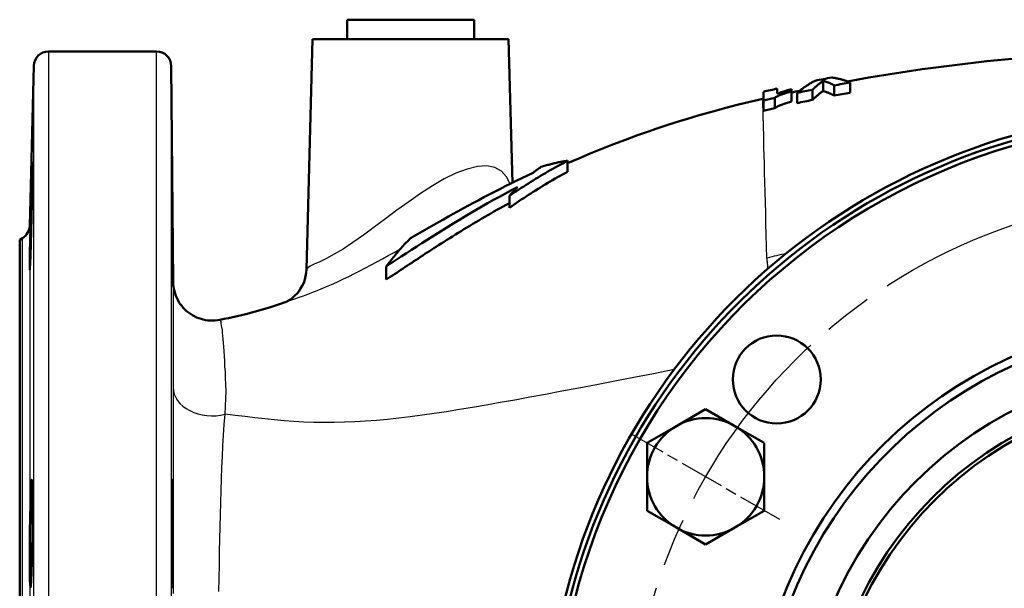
# Model space of a CAD drawing. Header units: millimetres. Extents: x 257 to 2036, y 206 to 1822.
# Tile 9 of 66: x 829 to 1031, y 392 to 508. Entities that reach past the tile are written whole.
import ezdxf

# ---------------------------------------------------------------- set-up
doc = ezdxf.new("R2010")
doc.units = ezdxf.units.MM
doc.header["$LTSCALE"] = 7
doc.linetypes.add('CHAIN', pattern=[0.3543, 0.2362, -0.0295, 0.0591, -0.0295])
for name, color, linetype, lineweight in [('Mittellinie(DIN)', 4, 'CHAIN', 25), ('Mittelpunktmarkierung(DIN)', 4, 'CHAIN', 25), ('Sichtbare Kanten(DIN)', 7, 'Continuous', 50), ('Sichtbare tangentiale Kanten(DIN)', 3, 'Continuous', 25)]:
    doc.layers.add(name, color=color, linetype=linetype, lineweight=lineweight)

msp = doc.modelspace()

# ---------------------------------------------------------------- linework, layer by layer
at = {"layer": 'Mittellinie(DIN)', "linetype": 'CHAIN', "ltscale": 23.990969}
msp.add_circle((1069.44, 357.43), 115, dxfattribs=at)
at = {"layer": 'Mittelpunktmarkierung(DIN)', "linetype": 'CHAIN', "ltscale": 5.555937}
msp.add_line((985, 406.18), (954.69, 423.68), dxfattribs=at)
at = {"layer": 'Sichtbare Kanten(DIN)'}
for p, q in [((896.44, 508.43), (922.44, 508.43)), ((896.44, 508.43), (896.44, 504.43)), ((922.44, 508.43), (922.44, 504.43)), ((889.36, 504.43), (888.13, 457.37)), ((889.36, 504.43), (929.52, 504.43)), ((929.52, 504.43), (930.29, 475.08)), ((857.47, 501.93), (835.34, 501.93)), ((831.49, 466.27), (832.34, 499.01)), ((860.85, 454.8), (860.47, 498.96)), ((993.92, 495.91), (993.92, 493.85)), ((984.5, 493.31), (984.5, 494.34)), ((987.42, 493.77), (987.42, 494.2)), ((987.42, 493.77), (987.42, 491.69)), ((991.7, 494.12), (991.7, 492.03)), ((996.18, 494.99), (996.18, 492.91)), ((999.41, 495.59), (999.41, 493.51)), ((981.69, 493.71), (981.69, 491.93)), ((981.69, 491.93), (981.69, 489.83)), ((983.99, 492.45), (983.99, 490.35)), ((988.57, 493.48), (988.57, 491.38)), ((941.58, 479.6), (941.58, 477.34)), ((929.7, 472.42), (929.7, 469.98)), ((829.44, 463.43), (829.99, 463.75)), ((829.44, 357.43), (829.44, 463.43)), ((904.44, 457.93), (904.44, 455.26)), ((963.85, 425.32), (969.85, 428.79)), ((969.85, 428.79), (975.85, 425.32)), ((957.85, 421.86), (963.85, 425.32)), ((975.85, 425.32), (981.85, 421.86)), ((957.85, 414.93), (957.85, 421.86)), ((981.85, 421.86), (981.85, 414.93)), ((957.85, 408), (957.85, 414.93)), ((981.85, 414.93), (981.85, 408)), ((963.85, 404.54), (957.85, 408)), ((981.85, 408), (975.85, 404.54)), ((969.85, 401.08), (963.85, 404.54)), ((975.85, 404.54), (969.85, 401.08))]:
    msp.add_line(p, q, dxfattribs=at)
at = {"layer": 'Sichtbare Kanten(DIN)', "flags": 128}
for points in [[(992.28, 495.96), (992.13, 495.88), (991.97, 495.8), (991.82, 495.71), (991.66, 495.63), (991.51, 495.54), (991.35, 495.45), (991.19, 495.35), (991.04, 495.26), (990.88, 495.16), (990.73, 495.06), (990.57, 494.96), (990.42, 494.86), (990.26, 494.76), (990.11, 494.65), (989.95, 494.54), (989.8, 494.43), (989.64, 494.32), (989.49, 494.2), (989.33, 494.09), (989.18, 493.97), (989.03, 493.85), (988.87, 493.73), (988.72, 493.6), (988.57, 493.48)], [(991.7, 494.12), (991.8, 494.21), (991.89, 494.29), (991.98, 494.38), (992.07, 494.46), (992.16, 494.54), (992.25, 494.62), (992.35, 494.7), (992.44, 494.78), (992.53, 494.86), (992.62, 494.94), (992.71, 495.01), (992.81, 495.09), (992.9, 495.16), (992.99, 495.24), (993.08, 495.31), (993.18, 495.38), (993.27, 495.45), (993.36, 495.52), (993.45, 495.59), (993.55, 495.65), (993.64, 495.72), (993.73, 495.79), (993.82, 495.85), (993.92, 495.91)], [(993.92, 495.91), (994.01, 495.89), (994.11, 495.86), (994.2, 495.83), (994.29, 495.8), (994.39, 495.77), (994.48, 495.74), (994.58, 495.71), (994.67, 495.67), (994.77, 495.64), (994.86, 495.6), (994.96, 495.56), (995.05, 495.53), (995.14, 495.49), (995.24, 495.45), (995.33, 495.41), (995.43, 495.37), (995.52, 495.32), (995.62, 495.28), (995.71, 495.23), (995.8, 495.19), (995.9, 495.14), (995.99, 495.09), (996.09, 495.04), (996.18, 494.99)], [(999.41, 495.59), (999.26, 495.66), (999.1, 495.72), (998.94, 495.78), (998.78, 495.84), (998.63, 495.9), (998.47, 495.95), (998.31, 496.01), (998.15, 496.06), (997.99, 496.11), (997.84, 496.16), (997.68, 496.2), (997.52, 496.24), (997.36, 496.29), (997.2, 496.33), (997.05, 496.36), (996.89, 496.4), (996.73, 496.43), (996.57, 496.46), (996.42, 496.49), (996.26, 496.52), (996.1, 496.55), (995.94, 496.57), (995.79, 496.59), (995.63, 496.61)], [(983.99, 492.45), (984.08, 492.51), (984.17, 492.57), (984.27, 492.63), (984.37, 492.69), (984.49, 492.75), (984.61, 492.81), (984.73, 492.86), (984.86, 492.92), (985, 492.98), (985.14, 493.04), (985.28, 493.1), (985.41, 493.15), (985.56, 493.2), (985.71, 493.25), (985.86, 493.3), (986.02, 493.36), (986.18, 493.41), (986.35, 493.46), (986.52, 493.51), (986.7, 493.57), (986.88, 493.62), (987.06, 493.67), (987.24, 493.72), (987.42, 493.77)], [(987.42, 494.2), (987.29, 494.17), (987.16, 494.13), (987.03, 494.1), (986.9, 494.06), (986.77, 494.03), (986.64, 493.99), (986.51, 493.95), (986.38, 493.92), (986.26, 493.88), (986.13, 493.84), (986.01, 493.81), (985.89, 493.77), (985.77, 493.73), (985.64, 493.69), (985.53, 493.66), (985.41, 493.62), (985.29, 493.58), (985.17, 493.54), (985.06, 493.5), (984.95, 493.46), (984.83, 493.42), (984.72, 493.38), (984.61, 493.34), (984.5, 493.31)], [(993.92, 493.85), (993.82, 493.79), (993.73, 493.72), (993.64, 493.66), (993.55, 493.59), (993.45, 493.52), (993.36, 493.45), (993.27, 493.38), (993.18, 493.31), (993.08, 493.24), (992.99, 493.16), (992.9, 493.09), (992.81, 493.01), (992.71, 492.94), (992.62, 492.86), (992.53, 492.78), (992.44, 492.7), (992.35, 492.62), (992.25, 492.54), (992.16, 492.46), (992.07, 492.37), (991.98, 492.29), (991.89, 492.2), (991.8, 492.12), (991.7, 492.03)], [(996.18, 492.91), (996.09, 492.96), (995.99, 493.01), (995.9, 493.06), (995.8, 493.11), (995.71, 493.15), (995.62, 493.2), (995.52, 493.24), (995.43, 493.29), (995.33, 493.33), (995.24, 493.37), (995.14, 493.41), (995.05, 493.45), (994.96, 493.49), (994.86, 493.53), (994.77, 493.57), (994.67, 493.6), (994.58, 493.64), (994.48, 493.67), (994.39, 493.71), (994.29, 493.74), (994.2, 493.77), (994.11, 493.8), (994.01, 493.83), (993.92, 493.85)], [(941.58, 479.07), (943.89, 480.07), (946.23, 481.05), (948.61, 482.01), (951.01, 482.96), (953.44, 483.88), (955.89, 484.79), (958.37, 485.66), (959.62, 486.09), (960.88, 486.51), (962.13, 486.93), (963.4, 487.33), (964.67, 487.73), (965.94, 488.12), (968.51, 488.88), (971.09, 489.62), (973.69, 490.32), (976.3, 491), (978.92, 491.64), (981.55, 492.26)], [(987.42, 491.69), (987.21, 491.63), (986.99, 491.57), (986.77, 491.5), (986.56, 491.44), (986.35, 491.37), (986.14, 491.31), (985.94, 491.24), (985.74, 491.17), (985.55, 491.1), (985.37, 491.04), (985.21, 490.97), (985.06, 490.92), (984.93, 490.86), (984.81, 490.81), (984.7, 490.76), (984.61, 490.71), (984.52, 490.66), (984.43, 490.62), (984.35, 490.57), (984.27, 490.53), (984.2, 490.48), (984.12, 490.44), (984.06, 490.39), (983.99, 490.35)], [(831.77, 471.56), (831.84, 474.14), (831.91, 476.38), (831.97, 478.03), (832.02, 479.01), (832.05, 479.29), (832.07, 478.81), (832.06, 477.64), (832.04, 475.81), (832.01, 473.45), (831.95, 470.83), (831.89, 467.96), (831.82, 465.09), (831.75, 462.53), (831.67, 460.28), (831.6, 458.59), (831.55, 457.59), (831.51, 457.3), (831.49, 457.79), (831.49, 458.96), (831.52, 460.82), (831.56, 463.17), (831.62, 465.83), (831.69, 468.74), (831.77, 471.56)], [(860.66, 471.56), (860.68, 468.74), (860.71, 465.82), (860.73, 463.17), (860.74, 460.82), (860.75, 458.96), (860.75, 457.79), (860.75, 457.3), (860.73, 457.59), (860.71, 458.59), (860.69, 460.28), (860.67, 462.53), (860.64, 465.09), (860.62, 467.96), (860.6, 470.83), (860.58, 473.45), (860.57, 475.81), (860.56, 477.64), (860.56, 478.81), (860.57, 479.29), (860.58, 479.01), (860.59, 478.03), (860.61, 476.38), (860.64, 474.14), (860.66, 471.56)], [(941.58, 479.6), (941.07, 479.33), (940.56, 479.05), (940.05, 478.77), (939.55, 478.49), (939.04, 478.21), (938.54, 477.93), (938.04, 477.64), (937.53, 477.35), (937.04, 477.06), (936.54, 476.77), (936.04, 476.47), (935.55, 476.18), (935.05, 475.88), (934.56, 475.57), (934.07, 475.27), (933.58, 474.96), (933.09, 474.65), (932.6, 474.34), (932.12, 474.03), (931.63, 473.71), (931.15, 473.39), (930.66, 473.07), (930.18, 472.75), (929.7, 472.42)], [(934.51, 477.08), (934.57, 477.13), (934.64, 477.19), (934.71, 477.24), (934.78, 477.29), (934.84, 477.35), (934.91, 477.4), (934.98, 477.45), (935.05, 477.5), (935.12, 477.56), (935.18, 477.61), (935.25, 477.66), (935.32, 477.71), (935.39, 477.76), (935.46, 477.81), (935.53, 477.86), (935.59, 477.91), (935.66, 477.96), (935.73, 478.01), (935.8, 478.06), (935.87, 478.11), (935.94, 478.16), (936.01, 478.21), (936.07, 478.26), (936.14, 478.31)], [(936.14, 478.31), (936.37, 478.38), (936.59, 478.45), (936.82, 478.52), (937.05, 478.59), (937.27, 478.65), (937.5, 478.72), (937.72, 478.78), (937.95, 478.84), (938.18, 478.9), (938.4, 478.96), (938.63, 479.01), (938.86, 479.07), (939.08, 479.12), (939.31, 479.17), (939.54, 479.22), (939.76, 479.27), (939.99, 479.32), (940.22, 479.37), (940.45, 479.41), (940.67, 479.45), (940.9, 479.49), (941.13, 479.53), (941.36, 479.57), (941.58, 479.6)], [(909.44, 463.73), (910.38, 464.27), (911.32, 464.81), (912.28, 465.36), (913.24, 465.91), (914.21, 466.47), (915.19, 467.03), (916.19, 467.59), (917.19, 468.15), (918.2, 468.72), (919.22, 469.28), (920.25, 469.85), (921.29, 470.42), (922.34, 470.98), (923.39, 471.55), (924.46, 472.11), (925.54, 472.68), (926.63, 473.24), (927.72, 473.8), (928.83, 474.36), (929.95, 474.91), (931.07, 475.46), (932.21, 476), (933.35, 476.54), (934.51, 477.08)], [(941.58, 477.34), (941.07, 477.06), (940.56, 476.78), (940.05, 476.49), (939.54, 476.21), (939.04, 475.92), (938.53, 475.63), (938.03, 475.33), (937.53, 475.04), (937.03, 474.74), (936.53, 474.44), (936.03, 474.14), (935.54, 473.83), (935.05, 473.52), (934.55, 473.21), (934.06, 472.9), (933.57, 472.58), (933.08, 472.27), (932.6, 471.95), (932.11, 471.63), (931.63, 471.3), (931.14, 470.97), (930.66, 470.64), (930.18, 470.31), (929.7, 469.98)], [(931.34, 474.19), (930.09, 473.54), (928.85, 472.89), (927.63, 472.23), (926.42, 471.56), (925.22, 470.9), (924.04, 470.23), (922.87, 469.55), (921.72, 468.88), (920.57, 468.2), (919.44, 467.51), (918.31, 466.83), (917.2, 466.15), (916.1, 465.46), (915.01, 464.77), (913.92, 464.09), (912.84, 463.4), (911.77, 462.71), (910.71, 462.02), (909.65, 461.34), (908.6, 460.65), (907.55, 459.97), (906.51, 459.29), (905.48, 458.61), (904.44, 457.93)], [(929.7, 472.42), (929.77, 472.5), (929.84, 472.58), (929.9, 472.65), (929.97, 472.73), (930.04, 472.8), (930.11, 472.88), (930.18, 472.95), (930.24, 473.03), (930.31, 473.1), (930.38, 473.18), (930.45, 473.25), (930.52, 473.33), (930.58, 473.4), (930.65, 473.47), (930.72, 473.55), (930.79, 473.62), (930.86, 473.69), (930.93, 473.76), (931, 473.84), (931.06, 473.91), (931.13, 473.98), (931.2, 474.05), (931.27, 474.12), (931.34, 474.19)], [(929.7, 470.94), (929.05, 470.59), (928.41, 470.24), (927.77, 469.89), (927.13, 469.53), (926.5, 469.17), (925.87, 468.82), (925.24, 468.46), (924.62, 468.1), (924.01, 467.74), (923.39, 467.38), (922.78, 467.02), (922.18, 466.66), (921.58, 466.3), (920.98, 465.93), (920.38, 465.57), (919.79, 465.21), (919.2, 464.84), (918.62, 464.48), (918.03, 464.12), (917.46, 463.75), (916.88, 463.39), (916.31, 463.02), (915.74, 462.66), (915.17, 462.3)], [(904.44, 457.93), (904.65, 458.2), (904.85, 458.47), (905.05, 458.74), (905.25, 459), (905.45, 459.26), (905.66, 459.52), (905.86, 459.78), (906.07, 460.03), (906.27, 460.28), (906.48, 460.53), (906.68, 460.77), (906.89, 461.02), (907.1, 461.26), (907.31, 461.5), (907.52, 461.73), (907.73, 461.96), (907.94, 462.19), (908.15, 462.42), (908.37, 462.65), (908.58, 462.87), (908.79, 463.09), (909.01, 463.3), (909.23, 463.52), (909.44, 463.73)], [(904.44, 455.26), (904.87, 455.54), (905.3, 455.83), (905.74, 456.12), (906.17, 456.4), (906.61, 456.69), (907.05, 456.98), (907.48, 457.27), (907.92, 457.56), (908.36, 457.86), (908.81, 458.15), (909.25, 458.44), (909.7, 458.73), (910.14, 459.03), (910.59, 459.32), (911.04, 459.62), (911.49, 459.92), (911.95, 460.21), (912.4, 460.51), (912.86, 460.81), (913.32, 461.1), (913.78, 461.4), (914.24, 461.7), (914.71, 462), (915.17, 462.3)], [(883.83, 450.66), (883.84, 450.66), (883.86, 450.67), (883.91, 450.69), (883.98, 450.72), (884.07, 450.77), (884.18, 450.82), (884.32, 450.9), (884.48, 450.99), (884.66, 451.1), (884.85, 451.23), (885.06, 451.37), (885.27, 451.54), (885.49, 451.72), (885.71, 451.92), (885.93, 452.14), (886.15, 452.37), (886.56, 452.87), (886.94, 453.42), (887.28, 454.02), (887.57, 454.64), (887.8, 455.3), (887.97, 455.98), (888.08, 456.67), (888.13, 457.37)], [(860.85, 454.8), (860.85, 454.78), (860.85, 454.75), (860.85, 454.71), (860.86, 454.64), (860.86, 454.58), (860.86, 454.5), (860.87, 454.41), (860.87, 454.3), (860.89, 454.07), (860.92, 453.83), (861, 453.36), (861.11, 452.89), (861.24, 452.43), (861.4, 451.97), (861.59, 451.53), (861.81, 451.1), (862.05, 450.68), (862.32, 450.27), (862.61, 449.89), (862.92, 449.52), (863.26, 449.17), (863.61, 448.84), (863.99, 448.54), (864.38, 448.25), (864.79, 448), (865.21, 447.76), (865.65, 447.55), (866.1, 447.38), (866.56, 447.22), (867.03, 447.1), (867.5, 447), (867.98, 446.93), (868.46, 446.9), (868.94, 446.89), (869.43, 446.91), (869.91, 446.96), (870.38, 447.03)], [(870.38, 447.03), (871.29, 447.22), (872.19, 447.4), (873.97, 447.8), (875.73, 448.23), (877.45, 448.69), (879.14, 449.16), (880.8, 449.66), (882.42, 450.18), (884, 450.72)], [(831.77, 413.09), (831.84, 414.07), (831.91, 414.34), (831.97, 413.86), (832.02, 412.69), (832.05, 410.84), (832.07, 408.49), (832.06, 405.86), (832.04, 402.98), (832.01, 400.13), (831.95, 397.57), (831.89, 395.34), (831.82, 393.65), (831.75, 392.65), (831.67, 392.36), (831.6, 392.84), (831.55, 394), (831.51, 395.85), (831.49, 398.21), (831.49, 400.85), (831.52, 403.76), (831.56, 406.61), (831.62, 409.18), (831.69, 411.44), (831.77, 413.09)], [(860.66, 413.09), (860.68, 411.44), (860.71, 409.18), (860.73, 406.61), (860.74, 403.76), (860.75, 400.85), (860.75, 398.21), (860.75, 395.85), (860.73, 394), (860.71, 392.84), (860.69, 392.36), (860.67, 392.65), (860.64, 393.65), (860.62, 395.34), (860.6, 397.58), (860.58, 400.13), (860.57, 402.98), (860.56, 405.86), (860.56, 408.49), (860.57, 410.84), (860.58, 412.69), (860.59, 413.86), (860.61, 414.34), (860.64, 414.07), (860.66, 413.09)]]:
    msp.add_lwpolyline(points, dxfattribs=at)
at = {"layer": 'Sichtbare Kanten(DIN)'}
for centre, radius in [((984.4, 434.84), 9), ((1069.44, 357.43), 80), ((1069.44, 357.43), 75.27), ((1069.44, 357.43), 74.55)]:
    msp.add_circle(centre, radius, dxfattribs=at)
for centre, radius, start, end in [((835.34, 498.93), 3, 90, 178.5), ((857.47, 498.93), 3, 0.5, 90), ((1069.44, 107.43), 394.74, 90, 100.2989), ((1069.44, 107.43), 396.12, 100.7391, 101.2326), ((1069.44, 107.43), 396.12, 102.3818, 102.7983), ((1069.44, 107.43), 394.74, 101.7437, 101.9927), ((1069.44, 107.43), 394.42, 101.367, 101.8323), ((1069.44, 107.43), 394.42, 100.2269, 100.7046), ((1069.44, 107.43), 394.74, 102.8439, 102.8657), ((1069.44, 107.43), 394.39, 102.5129, 102.8555), ((1069.44, 107.43), 392.37, 101.4272, 101.895), ((1069.44, 107.43), 392.37, 100.2809, 100.7612), ((1069.44, 357.43), 132.5, 217.3604, 167.713), ((1069.44, 107.43), 392.33, 102.5794, 102.9239), ((1069.44, 357.43), 131.5, 217.3641, 167.4879), ((1069.44, 357.43), 130.5, 67.461, 167.2906), ((1069.44, 357.43), 130.5, 217.3707, 66.8743), ((828.49, 466.35), 3, 300, 358.5), ((1069.44, 357.43), 90, 200.2772, 159.7228), ((1069.44, 357.43), 88.27, 201.0766, 158.9234), ((969.85, 414.93), 12, 120, 180), ((969.85, 414.93), 12, 60, 120), ((969.85, 414.93), 12, 0, 60), ((969.85, 414.93), 12, 180, 240), ((969.85, 414.93), 12, 300, 0), ((969.85, 414.93), 12, 240, 300)]:
    msp.add_arc(centre, radius, start, end, dxfattribs=at)
at = {"layer": 'Sichtbare tangentiale Kanten(DIN)'}
for p, q in [((835.34, 501.93), (835.34, 357.43)), ((857.47, 357.43), (857.47, 501.93)), ((832.34, 357.43), (832.34, 499.01)), ((860.47, 498.96), (860.47, 365.09)), ((831.49, 466.27), (831.49, 357.43)), ((829.99, 357.43), (829.99, 463.75))]:
    msp.add_line(p, q, dxfattribs=at)
at = {"layer": 'Sichtbare tangentiale Kanten(DIN)', "flags": 128}
for points in [[(982.39, 459.68), (982.32, 462.12), (982.26, 464.45), (982.2, 466.69), (982.14, 468.9), (982.08, 471.06), (982.03, 473.17), (981.97, 475.19), (981.92, 477.13), (981.88, 478.96), (981.83, 480.67), (981.79, 482.24), (981.76, 483.68), (981.73, 484.99), (981.7, 486.19), (981.67, 487.3), (981.64, 488.32), (981.62, 489.24), (981.6, 490.04), (981.58, 490.72), (981.57, 491.28), (981.56, 491.72), (981.55, 492.03), (981.55, 492.2), (981.55, 492.26)], [(929.83, 474.84), (929.11, 476.32), (928.07, 477.46), (926.7, 478.2), (925.04, 478.53), (923.12, 478.41), (921, 477.89), (918.73, 477.02), (916.36, 475.86), (913.93, 474.46), (911.49, 472.89), (909.07, 471.21), (906.67, 469.47), (904.31, 467.71), (902.02, 465.99), (899.79, 464.35), (897.66, 462.84), (895.65, 461.53), (893.83, 460.46), (892.23, 459.61), (890.86, 458.93), (889.75, 458.4), (888.92, 457.99), (888.39, 457.66), (888.17, 457.37)], [(884.24, 450.81), (884.75, 451), (885.32, 451.2), (885.94, 451.42), (886.62, 451.66), (887.34, 451.91), (888.11, 452.19), (888.92, 452.5), (889.78, 452.83), (890.68, 453.18), (891.62, 453.56), (892.6, 453.97), (893.61, 454.42), (894.66, 454.89), (895.74, 455.4), (896.84, 455.94), (897.96, 456.5), (899.09, 457.08), (900.23, 457.68), (901.38, 458.29), (902.54, 458.91), (903.71, 459.54), (904.89, 460.18), (906.07, 460.82), (907.26, 461.47)], [(982.63, 457.53), (982.62, 457.62), (982.61, 457.71), (982.6, 457.81), (982.58, 457.9), (982.57, 457.99), (982.56, 458.09), (982.56, 458.18), (982.55, 458.27), (982.54, 458.36), (982.53, 458.45), (982.52, 458.54), (982.51, 458.63), (982.5, 458.72), (982.49, 458.81), (982.48, 458.9), (982.47, 458.99), (982.46, 459.07), (982.45, 459.16), (982.44, 459.25), (982.43, 459.34), (982.42, 459.42), (982.41, 459.51), (982.4, 459.59), (982.39, 459.68)], [(860.85, 454.8), (860.85, 454.82), (860.85, 454.76), (860.85, 454.62), (860.85, 454.4), (860.85, 454.1), (860.85, 453.73), (860.85, 453.27), (860.85, 452.74), (860.85, 452.13), (860.85, 451.44), (860.85, 450.67), (860.85, 449.82), (860.85, 448.89), (860.85, 447.88), (860.85, 446.79), (860.85, 445.62), (860.85, 444.37), (860.85, 443.02), (860.85, 441.6), (860.85, 440.09), (860.85, 438.5), (860.85, 436.82), (860.85, 435.07), (860.85, 433.24)], [(871.48, 427.72), (871.6, 429.41), (871.67, 431), (871.68, 432.47), (871.66, 433.85), (871.6, 435.14), (871.54, 436.36), (871.46, 437.5), (871.4, 438.59), (871.34, 439.63), (871.29, 440.6), (871.23, 441.5), (871.17, 442.34), (871.11, 443.1), (871.05, 443.8), (870.98, 444.43), (870.92, 444.99), (870.85, 445.48), (870.78, 445.9), (870.71, 446.26), (870.65, 446.55), (870.58, 446.77), (870.51, 446.92), (870.45, 447.01), (870.38, 447.03)], [(963.38, 436.85), (959.2, 436.02), (955.17, 435.23), (951.27, 434.48), (947.52, 433.76), (943.9, 433.07), (940.42, 432.42), (937.08, 431.8), (933.86, 431.2), (930.77, 430.64), (927.79, 430.1), (924.91, 429.59), (922.13, 429.11), (919.44, 428.67), (916.83, 428.25), (914.29, 427.86), (911.82, 427.51), (909.4, 427.19), (907.04, 426.91), (904.73, 426.67), (902.46, 426.46), (900.24, 426.29), (898.06, 426.17), (895.91, 426.08), (893.79, 426.03), (891.7, 426.02), (889.64, 426.05), (887.6, 426.13), (885.57, 426.25), (883.57, 426.4), (881.58, 426.59), (879.59, 426.8), (877.6, 427.03), (875.59, 427.26), (873.55, 427.49), (871.48, 427.72)], [(860.85, 433.24), (860.85, 431.05), (860.85, 428.79), (860.85, 426.47), (860.86, 424.09), (860.86, 421.64), (860.86, 419.13), (860.86, 416.55), (860.86, 413.93), (860.86, 411.24), (860.86, 408.51), (860.86, 405.72), (860.86, 402.88), (860.86, 400), (860.86, 397.07), (860.86, 394.09), (860.86, 391.07)], [(870.23, 391.5), (870.28, 394.22), (870.32, 396.91), (870.37, 399.55), (870.43, 402.15), (870.49, 404.71), (870.55, 407.22), (870.62, 409.69), (870.69, 412.12), (870.77, 414.49), (870.85, 416.81), (870.94, 419.08), (871.05, 421.3), (871.17, 423.48), (871.31, 425.61), (871.48, 427.72)]]:
    msp.add_lwpolyline(points, dxfattribs=at)
at = {"layer": 'Sichtbare tangentiale Kanten(DIN)'}
msp.add_arc((1069.44, 107.43), 362.84, 103.2411, 103.8812, dxfattribs=at)
msp.add_ellipse((868.85, 433.3), major_axis=(-8, -0.01), ratio=0.738663, start_param=0.008164, end_param=1.905496, dxfattribs=at)

doc.saveas('drawing.dxf')
